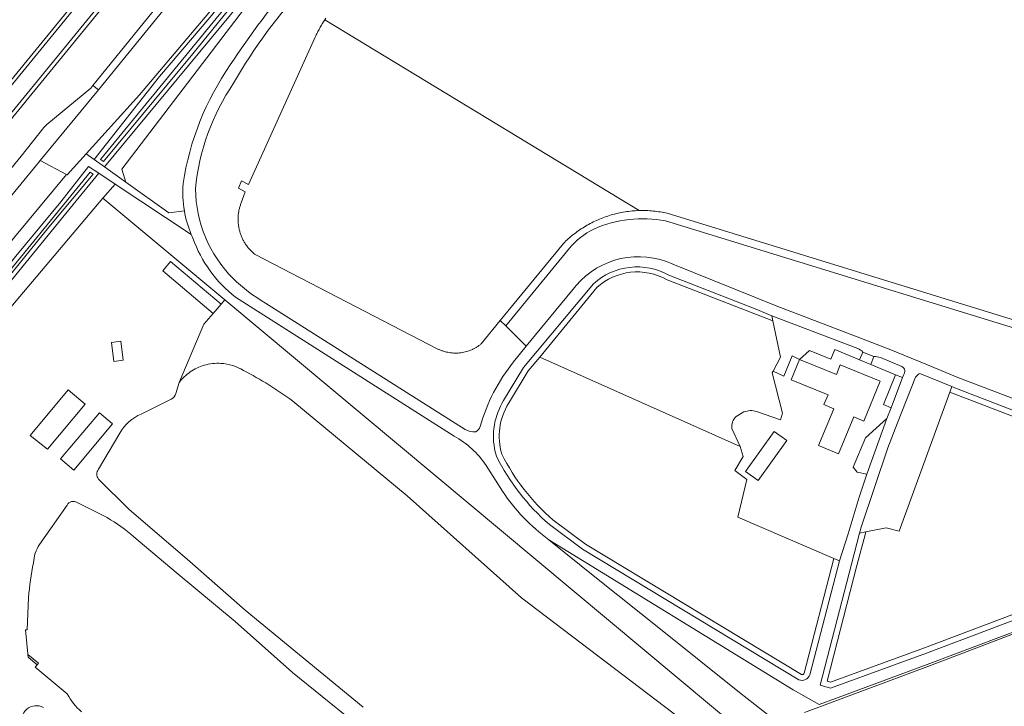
# Model space of a CAD drawing. Header units: metres. Extents: x 93008 to 98406, y 448779 to 454332.
# Tile 26 of 136: x 95159 to 95416, y 451436 to 451615. Entities that reach past the tile are written whole.
import ezdxf

# ---------------------------------------------------------------- set-up
doc = ezdxf.new("R2010")
doc.units = ezdxf.units.M
doc.header["$MEASUREMENT"] = 0
for name, color, linetype, lineweight, true_color in [('B-RO-GR-BEPLANTING_CULTUUR_VASTE PLANTENVAK-V', 7, 'Continuous', 18, 0xa5a552), ('B-RO-KW-KUNSTWERK_STEIGER-V', 7, 'Continuous', 18, 0xb7b7b7), ('B-RO-OG-BEBOUWING-V', 7, 'Continuous', 18, 0xdc7869), ('B-RO-OG-BEBOUWING_LOODS-V', 7, 'Continuous', 18, 0xdc7869), ('B-RO-OG-TERREIN_CULTUURSCHEIDING-V', 7, 'Continuous', 18, 0x28c846), ('B-RO-OG-TERREIN_ERF-V', 7, 'Continuous', 18, 0x28c846), ('B-RO-OG-WATER-V', 7, 'Continuous', 18, 0xafcde1), ('B-RO-OG-WATER_GREPPEL-V', 7, 'Continuous', 18, 0xafcde1), ('B-RO-OG-WATER_SLOOT-V', 7, 'Continuous', 18, 0xafcde1), ('B-RO-VH-VERHARDING_BETONSTRAATSTEEN-V', 7, 'Continuous', 18, 0xcdcdcd), ('B-RO-VH-VERHARDING_GESLOTEN-V', 7, 'Continuous', 18, 0xcdcdcd), ('B-RO-VH-VERHARDING_HOUTSNIPPERS-V', 7, 'Continuous', 18, 0xd7aa8c)]:
    doc.layers.add(name, color=color, linetype=linetype, lineweight=lineweight, true_color=true_color)
doc.layers.add('B-RO-VH-VERHARDING_ASFALT-PRIM-V', color=11, linetype='Continuous', lineweight=18)

msp = doc.modelspace()

# ---------------------------------------------------------------- linework, layer by layer
at = {"layer": 'B-RO-GR-BEPLANTING_CULTUUR_VASTE PLANTENVAK-V'}
for points in [[(95265.429, 451663.282), (95274.734, 451673.89), (95295.938, 451700), (95316.944, 451726.871), (95325.359, 451738.261), (95322.719, 451740.241), (95269.027, 451684.664), (95224.187, 451626.122), (95185.926, 451576.042), (95187.008, 451572.685), (95198.214, 451564.675), (95202.287, 451565.164, -0.0635229), (95201.954, 451572.31, -0.1141467), (95214.267, 451603.262, -0.0376368), (95231.736, 451626.184), (95246.924, 451643.015)], [(95128.162, 451506.051), (95181.036, 451568.513), (95184.206, 451572.199), (95179.986, 451574.992), (95173.274, 451566.894), (95140.194, 451526.466), (95122.189, 451504.274), (95080.435, 451453.981, -1.2494272), (95078.61, 451455.348), (95077.329, 451454.274, -0.3639118), (95062.317, 451452.049), (95059.989, 451454.129), (95058.272, 451452.226), (95064.713, 451447.079), (95068.224, 451441.283), (95071.89, 451438.176), (95073.268, 451439.997)], [(95272.689, 451506.406), (95215.631, 451542.702, -0.1424756), (95204.528, 451558.041), (95204.301, 451558.54), (95204.083, 451559.044), (95184.206, 451572.199), (95181.036, 451568.513), (95212.88, 451541.955), (95348.817, 451428.533), (95357.192, 451431.698), (95347.238, 451439.527), (95327.026, 451455.735), (95309.899, 451469.376), (95297.446, 451479.425, -0.0883364), (95285.312, 451492.089), (95281.048, 451498.812, 0.1219258)], [(95357.876, 451527.018), (95355.927, 451536.487), (95328.295, 451547.225, 0.3213252), (95309.922, 451545.217), (95295.048, 451527.074), (95347.348, 451503.73), (95345.191, 451508.444, -0.2258786), (95346.329, 451511.594), (95348.361, 451512.75, -0.1763413), (95351.642, 451512.843), (95357.924, 451510.681), (95358.465, 451512.396), (95355.723, 451522.904), (95355.986, 451523.397)], [(95349.125, 451495.152), (95345.949, 451497.475), (95348.175, 451501.151), (95347.348, 451503.73), (95295.048, 451527.074), (95292.061, 451523.497), (95286.919, 451514.96, 0.2152495), (95285.159, 451501.756, 0.098785), (95298.508, 451484.595), (95307.022, 451478.226), (95363.358, 451444.245, 0.3967649), (95364.119, 451444.641), (95371.875, 451474.493), (95346.779, 451485.279)]]:
    msp.add_lwpolyline(points, format="xyb", close=True, dxfattribs=at)
for points in [[(95219.11, 451629.248), (95225.483, 451641.347), (95232.472, 451650.069), (95228.189, 451651.857), (95224.454, 451651.518), (95210.146, 451633.774), (95203.884, 451626.309), (95179.886, 451596.758), (95164.648, 451578.343), (95171.484, 451574.714), (95171.731, 451574.624), (95176.666, 451580.077), (95190.6, 451595.472)], [(95389.76, 451521.687), (95387.973, 451522.431), (95384.803, 451514.684), (95386.807, 451513.841)], [(95385.674, 451511.009), (95380.14, 451506.03), (95376.887, 451498.336), (95377.941, 451497.013), (95380.445, 451496.546)]]:
    msp.add_lwpolyline(points, close=True, dxfattribs=at)
msp.add_lwpolyline([(95421.613, 451510.414), (95402.13, 451517.946), (95388.862, 451481.668), (95385.516, 451482.535), (95380.172, 451481.431), (95379.989, 451480.71), (95377.866, 451472.698), (95370.056, 451442.54), (95370.922, 451442.289), (95395.495, 451451.223), (95418.954, 451460.109)], dxfattribs=at)
at = {"layer": 'B-RO-KW-KUNSTWERK_STEIGER-V'}
msp.add_lwpolyline([(95161.456, 451449.488), (95161.538, 451448.747), (95163.82, 451446.815), (95164.17, 451447.215)], close=True, dxfattribs=at)
at = {"layer": 'B-RO-OG-BEBOUWING-V'}
for points in [[(95383.967, 451520.754), (95373.527, 451525.036), (95372.502, 451522.489), (95362.877, 451526.435), (95360.717, 451521.16), (95370.316, 451517.243), (95369.231, 451514.662), (95371.824, 451513.576), (95367.834, 451504.016), (95373.082, 451501.806), (95377.058, 451511.435), (95379.635, 451510.34)], [(95176.403, 451514.763), (95171.973, 451518.537), (95162.061, 451506.631), (95166.542, 451503.057)]]:
    msp.add_lwpolyline(points, close=True, dxfattribs=at)
at = {"layer": 'B-RO-OG-BEBOUWING_LOODS-V'}
msp.add_lwpolyline([(95183.558, 451509.612), (95180.106, 451512.553), (95169.957, 451500.505), (95173.409, 451497.564)], close=True, dxfattribs=at)
at = {"layer": 'B-RO-OG-TERREIN_CULTUURSCHEIDING-V'}
for points in [[(95140.641, 451569.152), (95193.756, 451634.092), (95234.22, 451683.759), (95247.534, 451700), (95293.72, 451756.53), (95307.62, 451773.5), (95320.72, 451789.48), (95348.78, 451823.94), (95359.18, 451836.58), (95372.88, 451853.35), (95375.88, 451857.64), (95375.632, 451857.855), (95371.829, 451852.842), (95368.315, 451848.765), (95349.639, 451826.18), (95320.138, 451790.129), (95251.718, 451706.535), (95237.079, 451688.598), (95235.978, 451687.232), (95233.757, 451684.528), (95091.366, 451510.488)], [(95422.149, 451511.815), (95403.869, 451518.858), (95402.645, 451519.355), (95402.13, 451517.946), (95421.613, 451510.414)], [(95420.87, 451456.151), (95396.871, 451447.106), (95372.236, 451437.98), (95367.98, 451436.407), (95361.186, 451440.285), (95297.446, 451479.425), (95309.899, 451469.376), (95327.026, 451455.735), (95347.238, 451439.527), (95357.192, 451431.698)], [(95418.954, 451460.109), (95395.495, 451451.223), (95370.922, 451442.289), (95370.056, 451442.54), (95377.866, 451472.698), (95379.989, 451480.71), (95380.172, 451481.431), (95378.539, 451481.094), (95376.415, 451473.078), (95368.239, 451441.505), (95370.975, 451440.712), (95396.017, 451449.817), (95419.487, 451458.707)], [(95364.198, 451434.346), (95397.047, 451446.621), (95443.114, 451464.197)]]:
    msp.add_lwpolyline(points, dxfattribs=at)
for points in [[(95338.36, 451819.926), (95344.884, 451828.147), (95351.374, 451836.805), (95359.622, 451848.108), (95344.255, 451828.72), (95325.798, 451805.953), (95308.921, 451785.321), (95275.31, 451743.948), (95185.831, 451634.512), (95077.852, 451502.609), (95057.606, 451477.674, 0.0281611), (95055.107, 451474.037), (95053.528, 451471.079), (95052.054, 451468.661), (95052.359, 451468.41), (95070.255, 451491.484), (95078.536, 451501.943), (95275.988, 451743.278), (95316.541, 451793.12)], [(95149.561, 451547.9), (95157.926, 451558.309), (95171.484, 451574.714), (95164.648, 451578.343), (95163.933, 451577.479), (95150.816, 451561.58), (95141.716, 451550.357), (95128.402, 451534.305), (95106.385, 451507.186), (95088.57, 451485.548), (95068.486, 451462.23), (95077.329, 451454.274, 0.1540629), (95077.994, 451457.929, -0.1736869), (95079.446, 451461.717), (95088.055, 451472.431), (95096.813, 451483.197), (95105.282, 451493.408), (95123.187, 451515.548)], [(95373.269, 451473.894), (95371.875, 451474.493), (95364.119, 451444.641, -0.3967649), (95363.358, 451444.245), (95307.022, 451478.226), (95298.508, 451484.595, -0.098785), (95285.159, 451501.756, -0.2152495), (95286.919, 451514.96), (95292.061, 451523.497), (95295.048, 451527.074), (95309.922, 451545.217, -0.3213252), (95328.295, 451547.225), (95355.927, 451536.487), (95355.661, 451537.781), (95351.321, 451539.672), (95328.766, 451548.437, 0.3190396), (95309.054, 451546.184), (95290.836, 451524.37), (95285.64, 451515.743, 0.1981614), (95283.43, 451502.382), (95283.761, 451501.199, 0.099615), (95297.567, 451483.425), (95306.183, 451476.98), (95362.703, 451442.888, 0.4419722), (95365.554, 451444.204)], [(95365.466, 451528.751), (95371.027, 451526.499), (95372.123, 451529.029), (95378.493, 451526.346), (95379.392, 451528.366, 0.1167869), (95378.063, 451529.266), (95355.661, 451537.781), (95355.927, 451536.487), (95357.876, 451527.018), (95355.986, 451523.397), (95358.775, 451522.064), (95360.966, 451527.338), (95362.877, 451526.435)], [(95384.004, 451526.953, 0.0974345), (95382.291, 451527.176), (95381.448, 451525.149), (95387.973, 451522.431), (95389.76, 451521.687), (95390.017, 451522.369, 0.4752776), (95389.599, 451524.624)], [(95402.13, 451517.946), (95402.645, 451519.355), (95394.32, 451522.732, 0.2027817), (95393.169, 451521.796), (95388.484, 451509.902), (95385.917, 451503.386), (95378.96, 451482.682), (95378.539, 451481.094), (95380.172, 451481.431), (95385.516, 451482.535), (95388.862, 451481.668)]]:
    msp.add_lwpolyline(points, format="xyb", close=True, dxfattribs=at)
for points in [[(95233.757, 451684.528), (95231.049, 451686.715), (95233.273, 451689.432), (95235.978, 451687.232), (95237.079, 451688.598), (95251.718, 451706.535), (95320.138, 451790.129), (95316.541, 451793.12), (95275.988, 451743.278), (95078.536, 451501.943), (95070.255, 451491.484), (95052.359, 451468.41), (95053.819, 451467.212), (95057.051, 451471.248), (95058.428, 451470.08), (95062.078, 451474.185), (95091.366, 451510.488)], [(95224.187, 451626.122), (95269.027, 451684.664), (95259.929, 451673.341), (95247.398, 451658.203), (95225.198, 451630.131), (95216.89, 451619.373), (95181.398, 451576.695), (95187.008, 451572.685), (95185.926, 451576.042)], [(95195.779, 451600.275), (95209.445, 451616.234), (95218.243, 451627.602), (95219.11, 451629.248), (95190.6, 451595.472), (95176.666, 451580.077), (95178.742, 451578.593)], [(95088.57, 451485.548), (95106.385, 451507.186), (95128.402, 451534.305), (95141.716, 451550.357), (95150.816, 451561.58), (95163.933, 451577.479), (95164.648, 451578.343), (95179.886, 451596.758), (95178.41, 451597.86), (95177.887, 451597.214), (95166.405, 451587.741), (95165.602, 451586.942), (95159.678, 451579.454), (95068.308, 451467.693), (95065.242, 451463.347), (95066.188, 451462.592), (95066.893, 451463.539), (95068.486, 451462.23)]]:
    msp.add_lwpolyline(points, close=True, dxfattribs=at)
at = {"layer": 'B-RO-OG-TERREIN_ERF-V'}
for points in [[(95128.162, 451506.051), (95181.036, 451568.513), (95212.88, 451541.955), (95211.887, 451540.897), (95198.697, 451552.018), (95196.634, 451549.527), (95209.824, 451538.406), (95207.36, 451535.667), (95200.93, 451520.443), (95200.064, 451517.546, -0.2189702), (95198.808, 451516.102), (95191.038, 451512.188, 0.1730059), (95185.462, 451507.215), (95179.913, 451497.788, 0.3929003), (95179.899, 451495.237), (95187.906, 451487.294), (95203.036, 451474.313), (95218.165, 451461.081), (95248.978, 451435.766)], [(95428.359, 451426.727), (95423.669, 451440.778), (95421.217, 451452.915), (95422.051, 451454.884), (95423.538, 451456.042), (95443.684, 451463.749, 0.0740117), (95449.515, 451466.935, 0.0638833), (95453.624, 451470.966), (95459.19, 451478.608, -0.07032), (95461.876, 451480.999, -0.068954), (95465.056, 451482.528), (95474.767, 451485.787), (95474.723, 451485.859), (95474.665, 451486.626), (95468.844, 451492.303), (95471.68, 451495.159), (95470.955, 451495.87), (95452.768, 451470.94), (95450.732, 451468.824), (95448.359, 451466.936), (95443.114, 451464.197), (95397.047, 451446.621), (95364.198, 451434.346)], [(95246.01, 451432.23), (95230.477, 451444.763), (95215.549, 451458.093), (95200.118, 451470.876), (95189.118, 451480.184, 0.0507731), (95182.096, 451485.172), (95174.267, 451489.113, 0.4421083), (95171.664, 451488.426), (95164.461, 451478.207, 0.0611861), (95163.375, 451475.882, 0.0614515), (95162.886, 451473.363, 0.0255747), (95161.608, 451464.368), (95161.252, 451455.879), (95160.844, 451455.877), (95161.538, 451448.747), (95163.82, 451446.815), (95163.337, 451446.185), (95171.726, 451439.199, 0.1012568), (95175.442, 451434.497, 0.0491944)], [(95165.486, 451435.684, 0.645756), (95159.812, 451431.06)]]:
    msp.add_lwpolyline(points, format="xyb", dxfattribs=at)
for points in [[(95198.697, 451552.018), (95196.634, 451549.527), (95209.824, 451538.406), (95211.887, 451540.897)], [(95185.739, 451531.173), (95183.237, 451530.836), (95183.861, 451525.931), (95186.313, 451526.268)], [(95183.237, 451530.836), (95185.739, 451531.173), (95186.313, 451526.268), (95183.861, 451525.931)], [(95371.824, 451513.576), (95369.231, 451514.662), (95370.316, 451517.243), (95360.717, 451521.16), (95362.877, 451526.435), (95372.502, 451522.489), (95373.527, 451525.036), (95383.967, 451520.754), (95379.635, 451510.34), (95377.058, 451511.435), (95373.082, 451501.806), (95367.834, 451504.016)], [(95162.061, 451506.631), (95171.973, 451518.537), (95176.403, 451514.763), (95166.542, 451503.057)], [(95169.957, 451500.505), (95180.106, 451512.553), (95183.558, 451509.612), (95173.409, 451497.564)], [(95359.574, 451505.293), (95356.261, 451507.657), (95348.802, 451497.206), (95352.114, 451494.839)], [(95348.802, 451497.206), (95356.261, 451507.657), (95359.574, 451505.293), (95352.114, 451494.839)]]:
    msp.add_lwpolyline(points, close=True, dxfattribs=at)
msp.add_lwpolyline([(95362.877, 451526.435), (95360.966, 451527.338), (95358.775, 451522.064), (95355.986, 451523.397), (95355.723, 451522.904), (95358.465, 451512.396), (95357.924, 451510.681), (95351.642, 451512.843, 0.1763413), (95348.361, 451512.75), (95346.329, 451511.594, 0.2258786), (95345.191, 451508.444), (95347.348, 451503.73), (95348.175, 451501.151), (95345.949, 451497.475), (95349.125, 451495.152), (95346.779, 451485.279), (95371.875, 451474.493), (95373.269, 451473.894), (95375.532, 451480.931), (95378.41, 451490.523), (95380.445, 451496.546), (95377.941, 451497.013), (95376.887, 451498.336), (95380.14, 451506.03), (95385.674, 451511.009), (95386.807, 451513.841), (95384.803, 451514.684), (95387.973, 451522.431), (95381.448, 451525.149), (95378.493, 451526.346), (95372.123, 451529.029), (95371.027, 451526.499), (95365.466, 451528.751)], format="xyb", close=True, dxfattribs=at)
at = {"layer": 'B-RO-OG-WATER-V'}
msp.add_lwpolyline([(95308.616, 451562.089, 0.0156323), (95307.012, 451561.202, 0.0161972), (95305.468, 451560.215, 0.0160475), (95303.989, 451559.133, 0.0150911), (95302.581, 451557.96, 0.0150514), (95301.25, 451556.7), (95284.757, 451536.58), (95279.776, 451530.503, -0.0175671), (95279.198, 451530.059, -0.0167361), (95278.591, 451529.655, -0.016512), (95277.958, 451529.294, -0.0178061), (95277.301, 451528.978, -0.0165671), (95276.624, 451528.709, -0.0169188), (95275.929, 451528.487, -0.0179784), (95275.221, 451528.314, -0.0164407), (95274.502, 451528.19, -0.0181101), (95273.731, 451528.114, -0.0180758), (95272.957, 451528.094, -0.0180444), (95272.183, 451528.132, -0.0180941), (95271.414, 451528.226, -0.0169587), (95270.654, 451528.377, -0.0175619), (95269.908, 451528.584, -0.0175269), (95269.178, 451528.845, -0.017304), (95268.47, 451529.159), (95220.76, 451553.789, -0.0205373), (95220.032, 451554.417, -0.0213124), (95219.357, 451555.103, -0.020777), (95218.741, 451555.841, -0.0207892), (95218.187, 451556.627, -0.0190796), (95217.699, 451557.456, -0.0204741), (95217.281, 451558.322, -0.0200882), (95216.935, 451559.219, -0.0214059), (95216.663, 451560.142, -0.0191152), (95216.476, 451561.036, -0.0198189), (95216.358, 451561.942, -0.018627), (95216.311, 451562.855, -0.0207698), (95216.334, 451563.768, -0.0186136), (95216.429, 451564.677, -0.0187086), (95216.594, 451565.575, -0.0183332), (95216.828, 451566.458, -0.0187043), (95217.13, 451567.32), (95218.134, 451570.2), (95216.39, 451571.12), (95217.21, 451573.04), (95218.993, 451572.057), (95236.45, 451610.52), (95236.587, 451610.813), (95236.727, 451611.104), (95236.869, 451611.395), (95237.014, 451611.684), (95237.161, 451611.972), (95237.31, 451612.259), (95237.462, 451612.545), (95237.616, 451612.829), (95237.773, 451613.112), (95237.932, 451613.393), (95238.093, 451613.673), (95238.257, 451613.952), (95238.423, 451614.229), (95238.592, 451614.505), (95238.763, 451614.78), (95238.936, 451615.053), (95321.002, 451565.276, 0.0162984), (95319.157, 451565.162, 0.0158949), (95317.322, 451564.931, 0.0160157), (95315.506, 451564.584, 0.015747), (95313.716, 451564.122, 0.0158763), (95311.974, 451563.552, 0.0162181), (95310.272, 451562.874, 0.0161176)], format="xyb", close=True, dxfattribs=at)
for points in [[(95448.96, 451527.481), (95328.344, 451564.556, 0.0161158), (95326.529, 451564.911, 0.0159063), (95324.696, 451565.15, 0.0162251), (95322.851, 451565.272, 0.0162261), (95321.002, 451565.276), (95238.936, 451615.053), (95239.2, 451615.46)], [(95341.058, 451425.7), (95290.274, 451464.272), (95260.468, 451490.883), (95230.602, 451515.593, 0.0359696), (95217.745, 451523.56, 0.122669), (95211.848, 451525.417, 0.0873429), (95207.44, 451524.914, 0.0784202), (95203.831, 451523.193, 0.0787429), (95200.93, 451520.443), (95200.064, 451517.546, -0.2189702), (95198.808, 451516.102), (95191.038, 451512.188, 0.1730059), (95185.462, 451507.215), (95179.913, 451497.788, 0.3929003), (95179.899, 451495.237), (95187.906, 451487.294), (95203.036, 451474.313), (95218.165, 451461.081), (95248.978, 451435.766)], [(95175.442, 451434.497, -0.1012568), (95171.726, 451439.199), (95163.337, 451446.185), (95163.82, 451446.815), (95161.538, 451448.747), (95160.844, 451455.877), (95161.252, 451455.879), (95161.608, 451464.368, -0.0255747), (95162.886, 451473.363, -0.0614515), (95163.375, 451475.882, -0.0611861), (95164.461, 451478.207), (95171.664, 451488.426, -0.4421083), (95174.267, 451489.113), (95182.096, 451485.172, -0.0507731), (95189.118, 451480.184), (95200.118, 451470.876), (95215.549, 451458.093), (95230.477, 451444.763), (95246.01, 451432.23)], [(95159.812, 451431.06, -0.645756), (95165.486, 451435.684)]]:
    msp.add_lwpolyline(points, format="xyb", dxfattribs=at)
at = {"layer": 'B-RO-OG-WATER_GREPPEL-V'}
for points in [[(95267.189, 451684.182), (95279.463, 451700), (95293.11, 451718.18), (95303.27, 451731.43), (95316.34, 451749.32), (95315.69, 451749.72), (95302.78, 451731.81), (95292.77, 451718.41), (95278.743, 451700), (95266.09, 451684.287), (95215.362, 451621.264), (95180.42, 451578.624), (95181.192, 451578.072), (95204.533, 451606.162), (95216.41, 451620.909)], [(95166.948, 451560.93), (95178.47, 451574.796), (95177.7, 451575.305), (95150.902, 451542.603), (95119.955, 451504.641), (95079.296, 451454.973), (95080.143, 451454.268), (95127.042, 451511.859)]]:
    msp.add_lwpolyline(points, close=True, dxfattribs=at)
at = {"layer": 'B-RO-OG-WATER_SLOOT-V'}
for points in [[(95259.929, 451673.341), (95269.027, 451684.664), (95280.63, 451700), (95304.06, 451730.84), (95317.82, 451749.71), (95315.14, 451751.34), (95301.68, 451732.45), (95292.19, 451719.19), (95276.983, 451700), (95265.071, 451684.436), (95244.286, 451659.184), (95228.925, 451639.759), (95218.243, 451627.602), (95209.445, 451616.234), (95195.779, 451600.275), (95178.742, 451578.593), (95181.398, 451576.695), (95216.89, 451619.373), (95225.198, 451630.131), (95247.398, 451658.203)], [(95266.09, 451684.287), (95278.743, 451700), (95292.77, 451718.41), (95302.78, 451731.81), (95315.69, 451749.72), (95316.34, 451749.32), (95303.27, 451731.43), (95293.11, 451718.18), (95279.463, 451700), (95267.189, 451684.182), (95216.41, 451620.909), (95204.533, 451606.162), (95181.192, 451578.072), (95180.42, 451578.624), (95215.362, 451621.264)], [(95119.955, 451504.641), (95150.902, 451542.603), (95177.7, 451575.305), (95178.47, 451574.796), (95166.948, 451560.93), (95127.042, 451511.859), (95080.143, 451454.268), (95079.296, 451454.973)]]:
    msp.add_lwpolyline(points, close=True, dxfattribs=at)
for points in [[(95234.327, 451624.269, 0.0618004), (95215.142, 451598.505, 0.1266563), (95205.197, 451570.943, 0.1965158), (95214.959, 451547.616, 0.0653962), (95223.472, 451541.162), (95275.598, 451508.192, 0.1572966), (95278.345, 451507.578, 0.1989517), (95279.502, 451508.922, -0.0502246), (95283.021, 451517.818, -0.0501564), (95288.243, 451525.834), (95291.549, 451529.872), (95286.186, 451535.169), (95284.757, 451536.58), (95279.776, 451530.503, -0.0175671), (95279.198, 451530.059, -0.0167361), (95278.591, 451529.655, -0.016512), (95277.958, 451529.294, -0.0178061), (95277.301, 451528.978, -0.0165671), (95276.624, 451528.709, -0.0169188), (95275.929, 451528.487, -0.0179784), (95275.221, 451528.314, -0.0164407), (95274.502, 451528.19, -0.0181101), (95273.731, 451528.114, -0.0180758), (95272.957, 451528.094, -0.0180444), (95272.183, 451528.132, -0.0180941), (95271.414, 451528.226, -0.0169587), (95270.654, 451528.377, -0.0175619), (95269.908, 451528.584, -0.0175269), (95269.178, 451528.845, -0.017304), (95268.47, 451529.159), (95220.76, 451553.789, -0.0205373), (95220.032, 451554.417, -0.0213124), (95219.357, 451555.103, -0.020777), (95218.741, 451555.841, -0.0207892), (95218.187, 451556.627, -0.0190796), (95217.699, 451557.456, -0.0204741), (95217.281, 451558.322, -0.0200882), (95216.935, 451559.219, -0.0214059), (95216.663, 451560.142, -0.0191152), (95216.476, 451561.036, -0.0198189), (95216.358, 451561.942, -0.018627), (95216.311, 451562.855, -0.0207698), (95216.334, 451563.768, -0.0186136), (95216.429, 451564.677, -0.0187086), (95216.594, 451565.575, -0.0183332), (95216.828, 451566.458, -0.0187043), (95217.13, 451567.32), (95218.134, 451570.2), (95216.39, 451571.12), (95217.21, 451573.04), (95218.993, 451572.057), (95236.45, 451610.52), (95236.587, 451610.813), (95236.727, 451611.104), (95236.869, 451611.395), (95237.014, 451611.684), (95237.161, 451611.972), (95237.31, 451612.259), (95237.462, 451612.545), (95237.616, 451612.829), (95237.773, 451613.112), (95237.932, 451613.393), (95238.093, 451613.673), (95238.257, 451613.952), (95238.423, 451614.229), (95238.592, 451614.505), (95238.763, 451614.78), (95238.936, 451615.053), (95239.2, 451615.46)], [(95448.96, 451527.481), (95328.344, 451564.556, 0.0161158), (95326.529, 451564.911, 0.0159063), (95324.696, 451565.15, 0.0162251), (95322.851, 451565.272, 0.0162261), (95321.002, 451565.276, 0.0162984), (95319.157, 451565.162, 0.0158949), (95317.322, 451564.931, 0.0160157), (95315.506, 451564.584, 0.015747), (95313.716, 451564.122, 0.0158763), (95311.974, 451563.552, 0.0162181), (95310.272, 451562.874, 0.0161176), (95308.616, 451562.089, 0.0156323), (95307.012, 451561.202, 0.0161972), (95305.468, 451560.215, 0.0160475), (95303.989, 451559.133, 0.0150911), (95302.581, 451557.96, 0.0150514), (95301.25, 451556.7), (95284.757, 451536.58), (95286.186, 451535.169), (95302.795, 451555.43, -0.1080066), (95309.189, 451560.453, -0.1517233), (95327.888, 451562.604), (95448.411, 451525.556, 0.28983)], [(95448.411, 451525.556), (95327.888, 451562.604, 0.1517233), (95309.189, 451560.453, 0.1080066), (95302.795, 451555.43), (95286.186, 451535.169), (95291.549, 451529.872), (95304.552, 451545.757, -0.33406), (95329.782, 451551.283), (95356.758, 451540.401), (95379.061, 451531.876), (95386.727, 451528.946), (95395.874, 451525.192), (95404.214, 451521.73), (95422.765, 451514.671)]]:
    msp.add_lwpolyline(points, format="xyb", dxfattribs=at)
for points in [[(95122.189, 451504.274), (95140.194, 451526.466), (95173.274, 451566.894), (95179.986, 451574.992), (95177.297, 451576.771), (95170.012, 451567.585), (95158.264, 451553.412), (95143.831, 451535.588), (95131.204, 451520.248), (95115.747, 451501.004), (95104.051, 451486.732), (95093.584, 451473.683), (95078.61, 451455.348, 1.2494272), (95080.435, 451453.981)], [(95212.88, 451541.955), (95211.887, 451540.897), (95209.824, 451538.406), (95207.36, 451535.667), (95200.93, 451520.443, -0.0787429), (95203.831, 451523.193, -0.0784202), (95207.44, 451524.914, -0.0873429), (95211.848, 451525.417, -0.122669), (95217.745, 451523.56, -0.0359696), (95230.602, 451515.593), (95260.468, 451490.883), (95290.274, 451464.272), (95341.058, 451425.7), (95351.102, 451417.432), (95361.956, 451407.981), (95365.789, 451402.323), (95369.903, 451398.556), (95381.229, 451387.551), (95381.882, 451386.264), (95388.309, 451387.774), (95348.817, 451428.533)]]:
    msp.add_lwpolyline(points, format="xyb", close=True, dxfattribs=at)
at = {"layer": 'B-RO-VH-VERHARDING_ASFALT-PRIM-V'}
for points in [[(95077.852, 451502.609), (95185.831, 451634.512)], [(95193.756, 451634.092), (95140.641, 451569.152)], [(95068.308, 451467.693), (95159.678, 451579.454), (95165.602, 451586.942), (95166.405, 451587.741), (95177.887, 451597.214), (95178.41, 451597.86), (95202.437, 451627.513)]]:
    msp.add_lwpolyline(points, dxfattribs=at)
at = {"layer": 'B-RO-VH-VERHARDING_BETONSTRAATSTEEN-V'}
msp.add_lwpolyline([(95203.884, 451626.309), (95210.146, 451633.774), (95206.675, 451636.592), (95202.437, 451627.513), (95178.41, 451597.86), (95179.886, 451596.758)], close=True, dxfattribs=at)
at = {"layer": 'B-RO-VH-VERHARDING_GESLOTEN-V'}
msp.add_lwpolyline([(95382.291, 451527.176), (95379.392, 451528.366), (95378.493, 451526.346), (95381.448, 451525.149)], close=True, dxfattribs=at)
at = {"layer": 'B-RO-VH-VERHARDING_HOUTSNIPPERS-V'}
msp.add_lwpolyline([(95158.264, 451553.412), (95170.012, 451567.585), (95177.297, 451576.771), (95179.986, 451574.992), (95184.206, 451572.199), (95204.083, 451559.044, -0.0565576), (95202.287, 451565.164), (95198.214, 451564.675), (95187.008, 451572.685), (95181.398, 451576.695), (95178.742, 451578.593), (95176.666, 451580.077), (95171.731, 451574.624), (95171.484, 451574.714), (95157.926, 451558.309)], format="xyb", dxfattribs=at)

doc.saveas('drawing.dxf')
